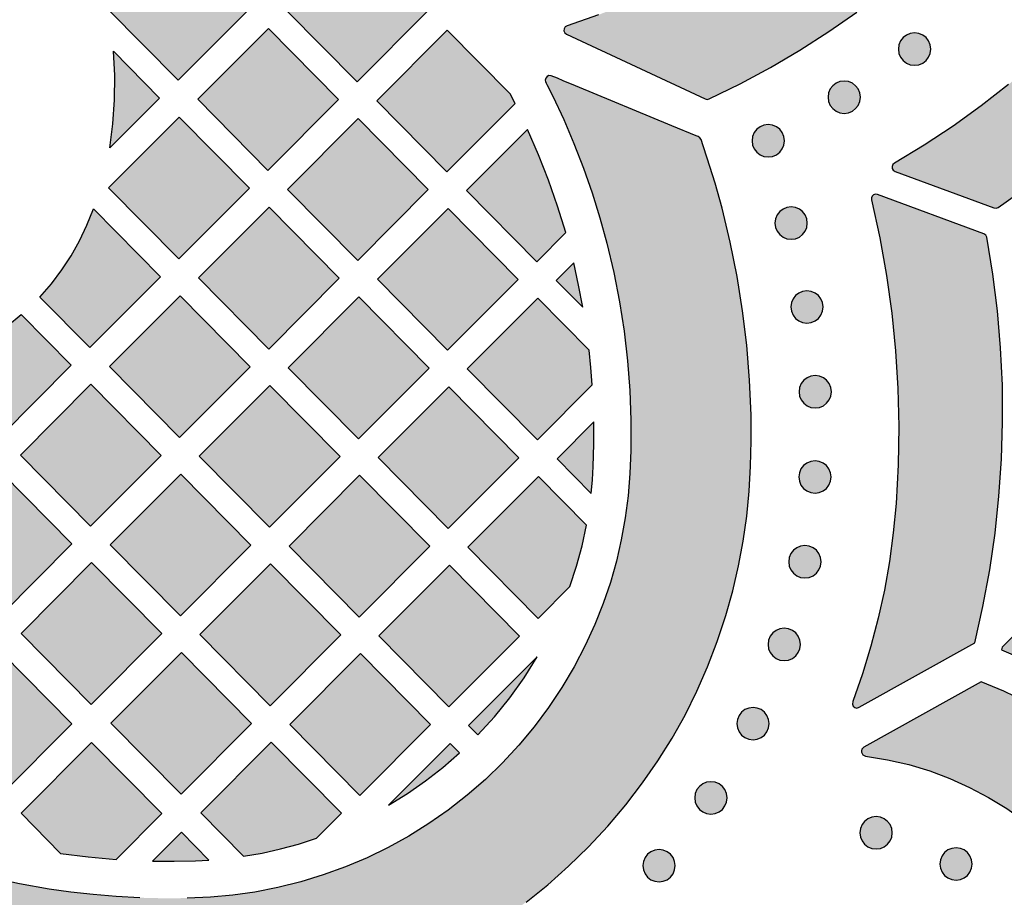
# Model space of a CAD drawing. Header units: millimetres. Extents: x -575 to 893, y -1168 to -690.
# Tile 6 of 72: x -418 to -316, y -1074 to -983. Entities that reach past the tile are written whole.
import ezdxf

# ---------------------------------------------------------------- set-up
doc = ezdxf.new("R2010")
doc.units = ezdxf.units.MM
doc.layers.add('pattern', color=7, linetype='Continuous', true_color=0x000000)

msp = doc.modelspace()

# ---------------------------------------------------------------- hatches: boundary and pattern name
at = {"layer": 'pattern'}
for points in [[(-345.79, -868.32), (-361.05, -874.64), (-361.25, -874.79), (-361.34, -874.99), (-361.34, -875.22), (-361.23, -875.41), (-361.02, -875.54), (-357.73, -876.68), (-354.51, -877.95), (-351.34, -879.36), (-348.25, -880.91), (-345.23, -882.58), (-342.28, -884.38), (-339.41, -886.31), (-336.63, -888.36), (-333.94, -890.52), (-331.33, -892.81), (-328.83, -895.21), (-326.42, -897.72), (-324.66, -899.76), (-323.03, -901.87), (-321.54, -904.05), (-320.18, -906.3), (-318.97, -908.59), (-317.88, -910.94), (-316.94, -913.33), (-316.13, -915.76), (-315.46, -918.22), (-314.92, -920.71), (-314.52, -923.22), (-314.26, -925.74), (-314.13, -928.27), (-314.14, -930.81), (-314.29, -933.33), (-314.57, -935.85), (-314.99, -938.36), (-315.55, -940.84), (-316.24, -943.3), (-317.07, -945.72), (-318.03, -948.11), (-319.13, -950.45), (-320.37, -952.73), (-321.74, -954.96), (-323.25, -957.13), (-324.9, -959.23), (-326.68, -961.26), (-329.1, -963.74), (-331.61, -966.12), (-334.22, -968.38), (-336.93, -970.53), (-339.71, -972.56), (-342.58, -974.47), (-345.53, -976.25), (-348.55, -977.91), (-351.64, -979.44), (-354.8, -980.84), (-358.02, -982.11), (-361.3, -983.24), (-361.5, -983.36), (-361.61, -983.56), (-361.63, -983.78), (-361.54, -983.98), (-361.36, -984.13), (-346.92, -990.86), (-346.72, -990.92), (-346.51, -990.86), (-343.3, -989.29), (-340.15, -987.59), (-337.07, -985.78), (-334.06, -983.86), (-331.13, -981.82), (-328.28, -979.67), (-325.51, -977.42), (-322.83, -975.06), (-320.24, -972.59), (-317.74, -970.03), (-315.74, -967.8), (-313.88, -965.49), (-312.15, -963.12), (-310.54, -960.69), (-309.07, -958.19), (-307.74, -955.65), (-306.53, -953.05), (-305.45, -950.41), (-304.51, -947.73), (-303.7, -945.02), (-303.02, -942.28), (-302.48, -939.52), (-302.06, -936.73), (-301.78, -933.94), (-301.63, -931.14), (-301.61, -928.33), (-301.73, -925.52), (-301.97, -922.72), (-302.35, -919.94), (-302.86, -917.17), (-303.5, -914.42), (-304.28, -911.7), (-305.19, -909.01), (-306.23, -906.35), (-307.4, -903.74), (-308.71, -901.18), (-310.14, -898.67), (-311.71, -896.21), (-313.42, -893.82), (-315.25, -891.49), (-317.22, -889.24), (-319.66, -886.68), (-322.19, -884.21), (-324.82, -881.85), (-327.52, -879.59), (-330.31, -877.44), (-333.18, -875.39), (-336.13, -873.46), (-339.15, -871.63), (-342.24, -869.92), (-345.4, -868.33), (-345.59, -868.28)], [(-286.83, -970.2), (-290.49, -958.47), (-290.61, -958.26), (-290.81, -958.15), (-291.03, -958.14), (-291.23, -958.22), (-291.38, -958.41), (-292.97, -961.66), (-294.68, -964.84), (-296.52, -967.93), (-298.48, -970.94), (-300.56, -973.86), (-302.76, -976.7), (-305.07, -979.43), (-307.49, -982.07), (-310.01, -984.61), (-312.64, -987.05), (-315.37, -989.38), (-318.2, -991.59), (-321.12, -993.7), (-324.14, -995.68), (-327.24, -997.54), (-327.4, -997.7), (-327.47, -997.9), (-327.46, -998.1), (-327.35, -998.29), (-327.16, -998.41), (-316.87, -1002.21), (-316.65, -1002.24), (-316.44, -1002.16), (-313.45, -1000.06), (-310.55, -997.86), (-307.75, -995.55), (-305.03, -993.14), (-302.4, -990.64), (-299.87, -988.04), (-297.45, -985.34), (-295.12, -982.56), (-292.9, -979.69), (-290.78, -976.73), (-288.77, -973.7), (-286.88, -970.58), (-286.81, -970.4)], [(-401.79, -988.92), (-394.44, -981.55), (-401.75, -974.15), (-409.09, -981.52)], [(-375.83, -981.72), (-383.17, -989.08), (-390.47, -981.69), (-383.13, -974.32)], [(-399.74, -990.9), (-392.4, -983.54), (-385.1, -990.93), (-392.44, -998.3)], [(-367.24, -990.32), (-373.78, -983.7), (-381.12, -991.07), (-373.82, -998.46), (-366.72, -991.34)], [(-323.45, -985.67), (-323.51, -985.22), (-323.68, -984.82), (-323.94, -984.48), (-324.28, -984.22), (-324.69, -984.05), (-325.14, -983.99), (-325.58, -984.05), (-325.99, -984.22), (-326.33, -984.48), (-326.59, -984.82), (-326.76, -985.22), (-326.82, -985.67), (-326.76, -986.12), (-326.59, -986.52), (-326.33, -986.87), (-325.99, -987.13), (-325.58, -987.3), (-325.14, -987.36), (-324.69, -987.3), (-324.28, -987.13), (-323.94, -986.87), (-323.68, -986.52), (-323.51, -986.12)], [(-408.53, -985.9), (-403.72, -990.77), (-408.91, -995.97), (-408.58, -993.46), (-408.41, -990.95), (-408.39, -988.43)], [(-434.8, -1080.94), (-431.3, -1082.14), (-427.78, -1083.2), (-424.24, -1084.11), (-420.66, -1084.87), (-417.04, -1085.5), (-413.38, -1085.99), (-410.79, -1086.25), (-408.13, -1086.45), (-405.42, -1086.57), (-402.67, -1086.61), (-399.93, -1086.56), (-397.21, -1086.41), (-394.54, -1086.17), (-391.96, -1085.81), (-389.08, -1085.27), (-386.24, -1084.59), (-383.45, -1083.77), (-380.71, -1082.82), (-378.02, -1081.74), (-375.4, -1080.53), (-372.84, -1079.2), (-370.34, -1077.75), (-367.92, -1076.17), (-365.58, -1074.48), (-363.32, -1072.67), (-361.15, -1070.75), (-359.06, -1068.72), (-357.08, -1066.58), (-355.19, -1064.34), (-353.45, -1062.07), (-351.85, -1059.76), (-350.38, -1057.41), (-349.02, -1055), (-347.79, -1052.52), (-346.68, -1049.98), (-345.67, -1047.35), (-344.77, -1044.64), (-344.05, -1042.06), (-343.45, -1039.48), (-342.98, -1036.9), (-342.61, -1034.31), (-342.36, -1031.71), (-342.2, -1029.09), (-342.14, -1026.45), (-342.16, -1023.78), (-342.31, -1020.13), (-342.6, -1016.51), (-343.03, -1012.92), (-343.6, -1009.35), (-344.32, -1005.79), (-345.18, -1002.24), (-345.9, -999.62), (-346.71, -997.02), (-347.14, -995.74), (-347.36, -995.1), (-347.49, -994.9), (-347.66, -994.79), (-347.87, -994.7), (-350.39, -993.66), (-360.44, -989.5), (-361.7, -988.98), (-362.32, -988.7), (-362.95, -988.46), (-363.2, -988.43), (-363.38, -988.52), (-363.52, -988.72), (-363.57, -988.9), (-363.54, -989.06), (-363.48, -989.21), (-363.4, -989.36), (-362.8, -990.57), (-361.65, -993.02), (-360.59, -995.51), (-359.6, -998.06), (-358.7, -1000.63), (-357.89, -1003.23), (-357.17, -1005.87), (-356.44, -1008.93), (-355.85, -1011.99), (-355.37, -1015.05), (-355.01, -1018.12), (-354.78, -1021.21), (-354.67, -1024.32), (-354.67, -1027.47), (-354.77, -1029.85), (-354.96, -1032.19), (-355.26, -1034.49), (-355.66, -1036.75), (-356.17, -1038.98), (-356.8, -1041.19), (-357.55, -1043.38), (-358.42, -1045.57), (-359.42, -1047.75), (-360.58, -1049.98), (-361.85, -1052.13), (-363.23, -1054.22), (-364.73, -1056.22), (-366.32, -1058.14), (-368.02, -1059.97), (-369.81, -1061.71), (-371.7, -1063.35), (-373.68, -1064.9), (-375.7, -1066.31), (-377.78, -1067.61), (-379.92, -1068.79), (-382.12, -1069.87), (-384.38, -1070.82), (-386.68, -1071.65), (-389.02, -1072.37), (-391.4, -1072.96), (-393.82, -1073.43), (-396.08, -1073.74), (-398.43, -1073.95), (-400.85, -1074.06), (-403.3, -1074.08), (-405.77, -1074.02), (-408.23, -1073.89), (-410.64, -1073.69), (-412.97, -1073.43), (-415.21, -1073.12), (-418.3, -1072.58), (-421.35, -1071.92), (-424.35, -1071.16), (-427.32, -1070.28), (-430.26, -1069.28), (-433.17, -1068.16), (-436.06, -1066.93), (-438.5, -1065.78), (-439.71, -1065.17), (-439.86, -1065.1), (-440.01, -1065.05), (-440.17, -1065.05), (-440.34, -1065.12), (-440.52, -1065.29), (-440.57, -1065.48), (-440.52, -1065.72), (-438.66, -1070.83), (-436.8, -1075.94), (-435.87, -1078.5), (-435.41, -1079.77), (-435.36, -1079.92), (-435.28, -1080.14), (-435.18, -1080.39), (-435.07, -1080.64), (-434.94, -1080.83)], [(-330.77, -990.69), (-330.83, -990.24), (-331, -989.83), (-331.27, -989.49), (-331.61, -989.23), (-332.01, -989.06), (-332.46, -989), (-332.91, -989.06), (-333.31, -989.23), (-333.65, -989.49), (-333.91, -989.83), (-334.08, -990.24), (-334.14, -990.69), (-334.08, -991.14), (-333.91, -991.54), (-333.65, -991.88), (-333.31, -992.14), (-332.91, -992.31), (-332.46, -992.37), (-332.01, -992.31), (-331.61, -992.14), (-331.27, -991.88), (-331, -991.54), (-330.83, -991.14)], [(-409.02, -1000.12), (-401.67, -992.75), (-394.37, -1000.15), (-401.72, -1007.52)], [(-383.05, -992.92), (-375.75, -1000.31), (-383.09, -1007.68), (-390.39, -1000.28)], [(-361.45, -1004.78), (-362.29, -1002.04), (-363.23, -999.33), (-364.27, -996.67), (-365.42, -994.04), (-371.78, -1000.41), (-364.47, -1007.81)], [(-338.68, -995.22), (-338.74, -994.77), (-338.91, -994.37), (-339.17, -994.03), (-339.51, -993.76), (-339.91, -993.59), (-340.36, -993.53), (-340.81, -993.59), (-341.21, -993.76), (-341.55, -994.03), (-341.82, -994.37), (-341.99, -994.77), (-342.05, -995.22), (-341.99, -995.67), (-341.82, -996.07), (-341.55, -996.41), (-341.21, -996.68), (-340.81, -996.85), (-340.36, -996.91), (-339.91, -996.85), (-339.51, -996.68), (-339.17, -996.41), (-338.91, -996.07), (-338.74, -995.67)], [(-327.07, -1032.98), (-327.35, -1036.02), (-327.75, -1039.03), (-328.27, -1041.99), (-328.91, -1044.92), (-329.68, -1047.83), (-330.57, -1050.73), (-331.58, -1053.61), (-331.61, -1053.86), (-331.52, -1054.07), (-331.35, -1054.21), (-331.14, -1054.27), (-330.9, -1054.2), (-318.88, -1047.5), (-318.02, -1043.71), (-317.32, -1039.9), (-316.76, -1036.08), (-316.35, -1032.23), (-316.08, -1028.38), (-315.97, -1024.52), (-316, -1020.66), (-316.18, -1016.79), (-316.51, -1012.94), (-316.99, -1009.1), (-317.61, -1005.27), (-317.71, -1005.04), (-317.92, -1004.9), (-328.99, -1000.82), (-329.2, -1000.79), (-329.4, -1000.85), (-329.54, -1000.98), (-329.63, -1001.17), (-329.63, -1001.38), (-328.76, -1005.32), (-328.05, -1009.24), (-327.5, -1013.16), (-327.11, -1017.08), (-326.87, -1021.01), (-326.78, -1024.97), (-326.85, -1028.95)], [(-385.02, -1009.53), (-392.36, -1016.9), (-399.67, -1009.5), (-392.32, -1002.13)], [(-381.05, -1009.63), (-373.7, -1002.26), (-366.4, -1009.66), (-373.75, -1017.03)], [(-336.3, -1003.79), (-336.36, -1003.34), (-336.53, -1002.94), (-336.79, -1002.6), (-337.13, -1002.33), (-337.53, -1002.17), (-337.98, -1002.1), (-338.43, -1002.17), (-338.83, -1002.33), (-339.17, -1002.6), (-339.44, -1002.94), (-339.61, -1003.34), (-339.67, -1003.79), (-339.61, -1004.24), (-339.44, -1004.64), (-339.17, -1004.98), (-338.83, -1005.25), (-338.43, -1005.42), (-337.98, -1005.48), (-337.53, -1005.42), (-337.13, -1005.25), (-336.79, -1004.98), (-336.53, -1004.64), (-336.36, -1004.24)], [(-410.6, -1002.32), (-403.64, -1009.37), (-410.99, -1016.74), (-416.17, -1011.49), (-414.97, -1010.1), (-413.89, -1008.67), (-412.92, -1007.19), (-412.05, -1005.64), (-411.28, -1004.02)], [(-360.62, -1007.94), (-362.43, -1009.76), (-359.66, -1012.56), (-360.11, -1010.24)], [(-401.64, -1026.12), (-408.94, -1018.72), (-401.59, -1011.35), (-394.29, -1018.75)], [(-375.67, -1018.88), (-382.97, -1011.48), (-390.32, -1018.85), (-383.02, -1026.25)], [(-334.65, -1012.52), (-334.71, -1012.07), (-334.88, -1011.67), (-335.15, -1011.33), (-335.49, -1011.07), (-335.89, -1010.9), (-336.34, -1010.83), (-336.79, -1010.9), (-337.19, -1011.07), (-337.53, -1011.33), (-337.79, -1011.67), (-337.96, -1012.07), (-338.02, -1012.52), (-337.96, -1012.97), (-337.79, -1013.37), (-337.53, -1013.71), (-337.19, -1013.98), (-336.79, -1014.15), (-336.34, -1014.21), (-335.89, -1014.15), (-335.49, -1013.98), (-335.15, -1013.71), (-334.88, -1013.37), (-334.71, -1012.97)], [(-359.01, -1017.02), (-364.36, -1011.61), (-371.7, -1018.97), (-364.4, -1026.37), (-358.68, -1020.64), (-358.83, -1018.82)], [(-418.13, -1013.31), (-412.91, -1018.59), (-420.26, -1025.96), (-427.45, -1018.67), (-425.73, -1018.03), (-424.09, -1017.3), (-422.52, -1016.46), (-421.01, -1015.52), (-419.55, -1014.47)], [(-333.79, -1021.35), (-333.85, -1020.9), (-334.02, -1020.5), (-334.29, -1020.16), (-334.63, -1019.9), (-335.03, -1019.73), (-335.48, -1019.67), (-335.93, -1019.73), (-336.33, -1019.9), (-336.67, -1020.16), (-336.93, -1020.5), (-337.1, -1020.9), (-337.16, -1021.35), (-337.1, -1021.8), (-336.93, -1022.2), (-336.67, -1022.54), (-336.33, -1022.81), (-335.93, -1022.98), (-335.48, -1023.04), (-335.03, -1022.98), (-334.63, -1022.81), (-334.29, -1022.54), (-334.02, -1022.2), (-333.85, -1021.8)], [(-403.56, -1027.97), (-410.91, -1035.34), (-418.21, -1027.94), (-410.86, -1020.57)], [(-392.25, -1020.7), (-399.59, -1028.07), (-392.29, -1035.46), (-384.94, -1028.1)], [(-373.67, -1035.59), (-366.32, -1028.22), (-373.63, -1020.82), (-380.97, -1028.19)], [(-358.52, -1024.47), (-362.35, -1028.32), (-358.79, -1031.93), (-358.66, -1030.52), (-358.58, -1029.12), (-358.51, -1026.8)], [(-333.82, -1030.22), (-333.88, -1029.78), (-334.05, -1029.37), (-334.31, -1029.03), (-334.65, -1028.77), (-335.05, -1028.6), (-335.5, -1028.54), (-335.95, -1028.6), (-336.35, -1028.77), (-336.69, -1029.03), (-336.96, -1029.37), (-337.13, -1029.78), (-337.19, -1030.22), (-337.13, -1030.67), (-336.96, -1031.08), (-336.69, -1031.42), (-336.35, -1031.68), (-335.95, -1031.85), (-335.5, -1031.91), (-335.05, -1031.85), (-334.65, -1031.68), (-334.31, -1031.42), (-334.05, -1031.08), (-333.88, -1030.67)], [(-420.18, -1044.56), (-412.84, -1037.19), (-420.14, -1029.79), (-427.48, -1037.16)], [(-394.22, -1037.31), (-401.56, -1044.68), (-408.86, -1037.28), (-401.52, -1029.92)], [(-375.6, -1037.44), (-382.9, -1030.04), (-390.24, -1037.41), (-382.94, -1044.81)], [(-361.01, -1041.61), (-360.33, -1039.51), (-359.75, -1037.39), (-359.29, -1035.23), (-364.28, -1030.17), (-371.62, -1037.54), (-364.32, -1044.94)], [(-334.87, -1039.05), (-334.93, -1038.6), (-335.1, -1038.19), (-335.36, -1037.85), (-335.7, -1037.59), (-336.1, -1037.42), (-336.55, -1037.36), (-337, -1037.42), (-337.4, -1037.59), (-337.74, -1037.85), (-338.01, -1038.19), (-338.18, -1038.6), (-338.24, -1039.05), (-338.18, -1039.49), (-338.01, -1039.9), (-337.74, -1040.24), (-337.4, -1040.5), (-337, -1040.67), (-336.55, -1040.73), (-336.1, -1040.67), (-335.7, -1040.5), (-335.36, -1040.24), (-335.1, -1039.9), (-334.93, -1039.49)], [(-410.83, -1053.9), (-418.14, -1046.5), (-410.79, -1039.14), (-403.49, -1046.53)], [(-384.87, -1046.66), (-392.21, -1054.03), (-399.52, -1046.63), (-392.17, -1039.26)], [(-373.6, -1054.15), (-366.25, -1046.79), (-373.55, -1039.39), (-380.9, -1046.76)], [(-316.09, -1048.22), (-313.6, -1049.3), (-311.2, -1050.51), (-308.86, -1051.85), (-306.59, -1053.34), (-304.5, -1051.25), (-311.94, -1043.82), (-316.01, -1047.93)], [(-337.02, -1047.65), (-337.08, -1047.2), (-337.25, -1046.8), (-337.51, -1046.46), (-337.85, -1046.19), (-338.25, -1046.02), (-338.7, -1045.96), (-339.15, -1046.02), (-339.55, -1046.19), (-339.89, -1046.46), (-340.16, -1046.8), (-340.33, -1047.2), (-340.39, -1047.65), (-340.33, -1048.1), (-340.16, -1048.5), (-339.89, -1048.84), (-339.55, -1049.11), (-339.15, -1049.28), (-338.7, -1049.34), (-338.25, -1049.28), (-337.85, -1049.11), (-337.51, -1048.84), (-337.25, -1048.5), (-337.08, -1048.1)], [(-427.49, -1055.88), (-420.14, -1048.51), (-412.84, -1055.91), (-420.19, -1063.28)], [(-408.79, -1055.85), (-401.44, -1048.48), (-394.14, -1055.88), (-401.49, -1063.24)], [(-382.87, -1063.37), (-390.17, -1055.97), (-382.82, -1048.61), (-375.52, -1056)], [(-364.42, -1048.95), (-371.55, -1056.1), (-370.58, -1057.08), (-368.86, -1055.18), (-367.26, -1053.2), (-365.78, -1051.13)], [(-330.42, -1058.35), (-330.42, -1058.35), (-330.43, -1058.36), (-330.44, -1058.36), (-330.45, -1058.36), (-330.46, -1058.37), (-330.46, -1058.38), (-330.47, -1058.38), (-330.48, -1058.39), (-330.49, -1058.39), (-330.49, -1058.4), (-330.5, -1058.41), (-330.51, -1058.41), (-330.52, -1058.42), (-330.52, -1058.43), (-330.53, -1058.43), (-330.54, -1058.44), (-330.54, -1058.45), (-330.55, -1058.45), (-330.56, -1058.46), (-330.56, -1058.47), (-330.57, -1058.48), (-330.57, -1058.48), (-330.58, -1058.49), (-330.59, -1058.5), (-330.59, -1058.51), (-330.6, -1058.52), (-330.6, -1058.53), (-330.61, -1058.54), (-330.61, -1058.54), (-330.62, -1058.55), (-330.62, -1058.56), (-330.63, -1058.57), (-330.63, -1058.58), (-330.63, -1058.59), (-330.64, -1058.6), (-330.64, -1058.61), (-330.65, -1058.62), (-330.65, -1058.63), (-330.65, -1058.64), (-330.65, -1058.65), (-330.66, -1058.66), (-330.66, -1058.67), (-330.66, -1058.68), (-330.66, -1058.69), (-330.67, -1058.7), (-330.67, -1058.71), (-330.67, -1058.72), (-330.67, -1058.73), (-330.67, -1058.73), (-330.67, -1058.74), (-330.67, -1058.75), (-330.67, -1058.76), (-330.67, -1058.77), (-330.67, -1058.78), (-330.67, -1058.79), (-330.67, -1058.8), (-330.67, -1058.81), (-330.67, -1058.82), (-330.67, -1058.83), (-330.67, -1058.84), (-330.67, -1058.85), (-330.67, -1058.86), (-330.67, -1058.87), (-330.66, -1058.88), (-330.66, -1058.89), (-330.66, -1058.9), (-330.66, -1058.9), (-330.66, -1058.91), (-330.65, -1058.92), (-330.65, -1058.93), (-330.65, -1058.94), (-330.64, -1058.95), (-330.64, -1058.96), (-330.64, -1058.97), (-330.63, -1058.98), (-330.63, -1058.99), (-330.63, -1058.99), (-330.62, -1059), (-330.62, -1059.01), (-330.61, -1059.02), (-330.61, -1059.03), (-330.6, -1059.04), (-330.6, -1059.05), (-330.59, -1059.05), (-330.59, -1059.06), (-330.58, -1059.07), (-330.58, -1059.08), (-330.57, -1059.09), (-330.56, -1059.09), (-330.56, -1059.1), (-330.55, -1059.11), (-330.54, -1059.12), (-330.54, -1059.13), (-330.53, -1059.13), (-330.52, -1059.14), (-330.52, -1059.15), (-330.51, -1059.15), (-330.5, -1059.16), (-330.49, -1059.17), (-330.48, -1059.17), (-330.48, -1059.18), (-330.47, -1059.19), (-330.46, -1059.19), (-330.45, -1059.2), (-330.44, -1059.2), (-330.44, -1059.21), (-330.43, -1059.21), (-330.42, -1059.22), (-330.41, -1059.22), (-330.4, -1059.23), (-330.39, -1059.23), (-330.38, -1059.24), (-330.37, -1059.24), (-330.36, -1059.24), (-330.36, -1059.25), (-330.35, -1059.25), (-330.34, -1059.25), (-330.33, -1059.26), (-330.32, -1059.26), (-330.31, -1059.26), (-330.3, -1059.27), (-330.29, -1059.27), (-330.28, -1059.27), (-330.27, -1059.27), (-330.26, -1059.27), (-330.25, -1059.28), (-330.25, -1059.28), (-330.24, -1059.28), (-327.96, -1059.65), (-325.73, -1060.16), (-323.56, -1060.82), (-321.45, -1061.61), (-319.41, -1062.53), (-317.44, -1063.57), (-315.54, -1064.73), (-313.73, -1066.01), (-312.01, -1067.4), (-310.38, -1068.89), (-308.85, -1070.48), (-307.42, -1072.16), (-306.1, -1073.94), (-304.88, -1075.8), (-303.79, -1077.74), (-302.82, -1079.75), (-301.98, -1081.83), (-301.27, -1083.98), (-300.69, -1086.19), (-300.69, -1086.2), (-300.69, -1086.21), (-300.69, -1086.21), (-300.69, -1086.22), (-300.68, -1086.23), (-300.68, -1086.24), (-300.68, -1086.25), (-300.67, -1086.26), (-300.67, -1086.27), (-300.67, -1086.27), (-300.66, -1086.28), (-300.66, -1086.29), (-300.66, -1086.3), (-300.65, -1086.31), (-300.65, -1086.32), (-300.64, -1086.32), (-300.64, -1086.33), (-300.63, -1086.34), (-300.63, -1086.35), (-300.62, -1086.36), (-300.62, -1086.36), (-300.61, -1086.37), (-300.61, -1086.38), (-300.6, -1086.39), (-300.59, -1086.39), (-300.59, -1086.4), (-300.58, -1086.41), (-300.58, -1086.42), (-300.57, -1086.42), (-300.56, -1086.43), (-300.56, -1086.44), (-300.55, -1086.44), (-300.54, -1086.45), (-300.53, -1086.46), (-300.53, -1086.46), (-300.52, -1086.47), (-300.51, -1086.47), (-300.51, -1086.48), (-300.5, -1086.49), (-300.49, -1086.49), (-300.48, -1086.5), (-300.47, -1086.5), (-300.47, -1086.51), (-300.46, -1086.51), (-300.45, -1086.52), (-300.44, -1086.52), (-300.43, -1086.52), (-300.42, -1086.53), (-300.42, -1086.53), (-300.41, -1086.54), (-300.4, -1086.54), (-300.39, -1086.54), (-300.38, -1086.55), (-300.37, -1086.55), (-300.36, -1086.55), (-300.36, -1086.56), (-300.35, -1086.56), (-300.34, -1086.56), (-300.33, -1086.56), (-300.32, -1086.57), (-300.31, -1086.57), (-300.3, -1086.57), (-300.29, -1086.57), (-300.29, -1086.57), (-300.28, -1086.57), (-300.27, -1086.57), (-300.26, -1086.58), (-300.25, -1086.58), (-300.24, -1086.58), (-300.23, -1086.58), (-300.22, -1086.58), (-300.21, -1086.58), (-300.21, -1086.58), (-300.2, -1086.58), (-300.19, -1086.58), (-300.18, -1086.58), (-300.17, -1086.58), (-300.16, -1086.58), (-300.15, -1086.58), (-300.14, -1086.57), (-300.13, -1086.57), (-300.12, -1086.57), (-300.11, -1086.57), (-300.1, -1086.57), (-300.09, -1086.57), (-300.08, -1086.56), (-300.08, -1086.56), (-300.07, -1086.56), (-300.06, -1086.56), (-300.05, -1086.55), (-300.04, -1086.55), (-300.03, -1086.55), (-300.02, -1086.54), (-300.01, -1086.54), (-300, -1086.54), (-299.99, -1086.53), (-299.99, -1086.53), (-299.98, -1086.52), (-299.97, -1086.52), (-299.96, -1086.51), (-299.95, -1086.51), (-299.94, -1086.5), (-299.94, -1086.5), (-299.93, -1086.49), (-299.92, -1086.49), (-299.91, -1086.48), (-299.91, -1086.48), (-299.9, -1086.47), (-299.89, -1086.47), (-299.88, -1086.46), (-299.88, -1086.45), (-299.87, -1086.45), (-299.86, -1086.44), (-299.86, -1086.43), (-299.85, -1086.43), (-299.84, -1086.42), (-299.84, -1086.41), (-299.83, -1086.41), (-299.82, -1086.4), (-299.82, -1086.39), (-299.81, -1086.39), (-299.81, -1086.38), (-299.8, -1086.37), (-299.8, -1086.36), (-299.79, -1086.36), (-299.79, -1086.35), (-299.78, -1086.34), (-299.78, -1086.33), (-293.3, -1075.46), (-294.38, -1073.14), (-295.58, -1070.9), (-296.91, -1068.73), (-298.35, -1066.65), (-299.9, -1064.67), (-301.56, -1062.77), (-303.33, -1060.98), (-305.19, -1059.28), (-307.15, -1057.7), (-309.2, -1056.22), (-311.33, -1054.87), (-313.55, -1053.63), (-315.84, -1052.51), (-318.2, -1051.53)], [(-340.27, -1055.9), (-340.33, -1055.45), (-340.5, -1055.05), (-340.76, -1054.71), (-341.1, -1054.44), (-341.51, -1054.27), (-341.95, -1054.21), (-342.4, -1054.27), (-342.8, -1054.44), (-343.15, -1054.71), (-343.41, -1055.05), (-343.58, -1055.45), (-343.64, -1055.9), (-343.58, -1056.35), (-343.41, -1056.75), (-343.15, -1057.09), (-342.8, -1057.35), (-342.4, -1057.52), (-341.95, -1057.58), (-341.51, -1057.52), (-341.1, -1057.35), (-340.76, -1057.09), (-340.5, -1056.75), (-340.33, -1056.35)], [(-414.02, -1069.4), (-411.14, -1069.77), (-408.25, -1070.03), (-403.49, -1065.26), (-410.79, -1057.86), (-418.14, -1065.23)], [(-394.98, -1069.71), (-393.05, -1069.37), (-391.14, -1068.94), (-389.26, -1068.43), (-387.39, -1067.83), (-384.79, -1065.22), (-392.1, -1057.82), (-399.44, -1065.19)], [(-379.88, -1064.37), (-377.92, -1063.16), (-376.04, -1061.86), (-374.24, -1060.45), (-372.5, -1058.94), (-373.48, -1057.95)], [(-344.65, -1063.62), (-344.71, -1063.18), (-344.88, -1062.77), (-345.14, -1062.43), (-345.48, -1062.17), (-345.88, -1062), (-346.33, -1061.94), (-346.78, -1062), (-347.18, -1062.17), (-347.52, -1062.43), (-347.79, -1062.77), (-347.96, -1063.18), (-348.02, -1063.62), (-347.96, -1064.07), (-347.79, -1064.47), (-347.52, -1064.82), (-347.18, -1065.08), (-346.78, -1065.25), (-346.33, -1065.31), (-345.88, -1065.25), (-345.48, -1065.08), (-345.14, -1064.82), (-344.88, -1064.47), (-344.71, -1064.07)], [(-327.46, -1067.26), (-327.52, -1066.81), (-327.69, -1066.41), (-327.95, -1066.07), (-328.3, -1065.8), (-328.7, -1065.63), (-329.15, -1065.57), (-329.59, -1065.63), (-330, -1065.8), (-330.34, -1066.07), (-330.6, -1066.41), (-330.77, -1066.81), (-330.83, -1067.26), (-330.77, -1067.71), (-330.6, -1068.11), (-330.34, -1068.45), (-330, -1068.71), (-329.59, -1068.88), (-329.15, -1068.94), (-328.7, -1068.88), (-328.3, -1068.71), (-327.95, -1068.45), (-327.69, -1068.11), (-327.52, -1067.71)], [(-398.58, -1070.11), (-401.45, -1067.2), (-404.45, -1070.21), (-402.21, -1070.23), (-399.98, -1070.18)], [(-319.14, -1070.51), (-319.2, -1070.06), (-319.37, -1069.65), (-319.63, -1069.31), (-319.97, -1069.05), (-320.37, -1068.88), (-320.82, -1068.82), (-321.27, -1068.88), (-321.67, -1069.05), (-322.01, -1069.31), (-322.28, -1069.65), (-322.45, -1070.06), (-322.51, -1070.51), (-322.45, -1070.95), (-322.28, -1071.36), (-322.01, -1071.7), (-321.67, -1071.96), (-321.27, -1072.13), (-320.82, -1072.19), (-320.37, -1072.13), (-319.97, -1071.96), (-319.63, -1071.7), (-319.37, -1071.36), (-319.2, -1070.95)], [(-350.05, -1070.68), (-350.11, -1070.24), (-350.28, -1069.83), (-350.54, -1069.49), (-350.88, -1069.23), (-351.29, -1069.06), (-351.73, -1069), (-352.18, -1069.06), (-352.58, -1069.23), (-352.93, -1069.49), (-353.19, -1069.83), (-353.36, -1070.24), (-353.42, -1070.68), (-353.36, -1071.13), (-353.19, -1071.54), (-352.93, -1071.88), (-352.58, -1072.14), (-352.18, -1072.31), (-351.73, -1072.37), (-351.29, -1072.31), (-350.88, -1072.14), (-350.54, -1071.88), (-350.28, -1071.54), (-350.11, -1071.13)]]:
    msp.add_hatch(color=256, dxfattribs=at).paths.add_polyline_path(points, flags=0)

# ---------------------------------------------------------------- linework, layer by layer
for points in [[(-401.79, -988.92), (-394.44, -981.55), (-401.75, -974.15), (-409.09, -981.52)], [(-375.83, -981.72), (-383.17, -989.08), (-390.47, -981.69), (-383.13, -974.32)], [(-399.74, -990.9), (-392.4, -983.54), (-385.1, -990.93), (-392.44, -998.3)], [(-367.24, -990.32), (-373.78, -983.7), (-381.12, -991.07), (-373.82, -998.46), (-366.72, -991.34)], [(-323.45, -985.67), (-323.51, -985.22), (-323.68, -984.82), (-323.94, -984.48), (-324.28, -984.22), (-324.69, -984.05), (-325.14, -983.99), (-325.58, -984.05), (-325.99, -984.22), (-326.33, -984.48), (-326.59, -984.82), (-326.76, -985.22), (-326.82, -985.67), (-326.76, -986.12), (-326.59, -986.52), (-326.33, -986.87), (-325.99, -987.13), (-325.58, -987.3), (-325.14, -987.36), (-324.69, -987.3), (-324.28, -987.13), (-323.94, -986.87), (-323.68, -986.52), (-323.51, -986.12)], [(-408.53, -985.9), (-403.72, -990.77), (-408.91, -995.97), (-408.58, -993.46), (-408.41, -990.95), (-408.39, -988.43)], [(-330.77, -990.69), (-330.83, -990.24), (-331, -989.83), (-331.27, -989.49), (-331.61, -989.23), (-332.01, -989.06), (-332.46, -989), (-332.91, -989.06), (-333.31, -989.23), (-333.65, -989.49), (-333.91, -989.83), (-334.08, -990.24), (-334.14, -990.69), (-334.08, -991.14), (-333.91, -991.54), (-333.65, -991.88), (-333.31, -992.14), (-332.91, -992.31), (-332.46, -992.37), (-332.01, -992.31), (-331.61, -992.14), (-331.27, -991.88), (-331, -991.54), (-330.83, -991.14)], [(-409.02, -1000.12), (-401.67, -992.75), (-394.37, -1000.15), (-401.72, -1007.52)], [(-383.05, -992.92), (-375.75, -1000.31), (-383.09, -1007.68), (-390.39, -1000.28)], [(-361.45, -1004.78), (-362.29, -1002.04), (-363.23, -999.33), (-364.27, -996.67), (-365.42, -994.04), (-371.78, -1000.41), (-364.47, -1007.81)], [(-338.68, -995.22), (-338.74, -994.77), (-338.91, -994.37), (-339.17, -994.03), (-339.51, -993.76), (-339.91, -993.59), (-340.36, -993.53), (-340.81, -993.59), (-341.21, -993.76), (-341.55, -994.03), (-341.82, -994.37), (-341.99, -994.77), (-342.05, -995.22), (-341.99, -995.67), (-341.82, -996.07), (-341.55, -996.41), (-341.21, -996.68), (-340.81, -996.85), (-340.36, -996.91), (-339.91, -996.85), (-339.51, -996.68), (-339.17, -996.41), (-338.91, -996.07), (-338.74, -995.67)], [(-327.07, -1032.98), (-327.35, -1036.02), (-327.75, -1039.03), (-328.27, -1041.99), (-328.91, -1044.92), (-329.68, -1047.83), (-330.57, -1050.73), (-331.58, -1053.61), (-331.61, -1053.86), (-331.52, -1054.07), (-331.35, -1054.21), (-331.14, -1054.27), (-330.9, -1054.2), (-318.88, -1047.5), (-318.02, -1043.71), (-317.32, -1039.9), (-316.76, -1036.08), (-316.35, -1032.23), (-316.08, -1028.38), (-315.97, -1024.52), (-316, -1020.66), (-316.18, -1016.79), (-316.51, -1012.94), (-316.99, -1009.1), (-317.61, -1005.27), (-317.71, -1005.04), (-317.92, -1004.9), (-328.99, -1000.82), (-329.2, -1000.79), (-329.4, -1000.85), (-329.54, -1000.98), (-329.63, -1001.17), (-329.63, -1001.38), (-328.76, -1005.32), (-328.05, -1009.24), (-327.5, -1013.16), (-327.11, -1017.08), (-326.87, -1021.01), (-326.78, -1024.97), (-326.85, -1028.95)], [(-385.02, -1009.53), (-392.36, -1016.9), (-399.67, -1009.5), (-392.32, -1002.13)], [(-381.05, -1009.63), (-373.7, -1002.26), (-366.4, -1009.66), (-373.75, -1017.03)], [(-336.3, -1003.79), (-336.36, -1003.34), (-336.53, -1002.94), (-336.79, -1002.6), (-337.13, -1002.33), (-337.53, -1002.17), (-337.98, -1002.1), (-338.43, -1002.17), (-338.83, -1002.33), (-339.17, -1002.6), (-339.44, -1002.94), (-339.61, -1003.34), (-339.67, -1003.79), (-339.61, -1004.24), (-339.44, -1004.64), (-339.17, -1004.98), (-338.83, -1005.25), (-338.43, -1005.42), (-337.98, -1005.48), (-337.53, -1005.42), (-337.13, -1005.25), (-336.79, -1004.98), (-336.53, -1004.64), (-336.36, -1004.24)], [(-410.6, -1002.32), (-403.64, -1009.37), (-410.99, -1016.74), (-416.17, -1011.49), (-414.97, -1010.1), (-413.89, -1008.67), (-412.92, -1007.19), (-412.05, -1005.64), (-411.28, -1004.02)], [(-360.62, -1007.94), (-362.43, -1009.76), (-359.66, -1012.56), (-360.11, -1010.24)], [(-401.64, -1026.12), (-408.94, -1018.72), (-401.59, -1011.35), (-394.29, -1018.75)], [(-375.67, -1018.88), (-382.97, -1011.48), (-390.32, -1018.85), (-383.02, -1026.25)], [(-334.65, -1012.52), (-334.71, -1012.07), (-334.88, -1011.67), (-335.15, -1011.33), (-335.49, -1011.07), (-335.89, -1010.9), (-336.34, -1010.83), (-336.79, -1010.9), (-337.19, -1011.07), (-337.53, -1011.33), (-337.79, -1011.67), (-337.96, -1012.07), (-338.02, -1012.52), (-337.96, -1012.97), (-337.79, -1013.37), (-337.53, -1013.71), (-337.19, -1013.98), (-336.79, -1014.15), (-336.34, -1014.21), (-335.89, -1014.15), (-335.49, -1013.98), (-335.15, -1013.71), (-334.88, -1013.37), (-334.71, -1012.97)], [(-359.01, -1017.02), (-364.36, -1011.61), (-371.7, -1018.97), (-364.4, -1026.37), (-358.68, -1020.64), (-358.83, -1018.82)], [(-418.13, -1013.31), (-412.91, -1018.59), (-420.26, -1025.96), (-427.45, -1018.67), (-425.73, -1018.03), (-424.09, -1017.3), (-422.52, -1016.46), (-421.01, -1015.52), (-419.55, -1014.47)], [(-333.79, -1021.35), (-333.85, -1020.9), (-334.02, -1020.5), (-334.29, -1020.16), (-334.63, -1019.9), (-335.03, -1019.73), (-335.48, -1019.67), (-335.93, -1019.73), (-336.33, -1019.9), (-336.67, -1020.16), (-336.93, -1020.5), (-337.1, -1020.9), (-337.16, -1021.35), (-337.1, -1021.8), (-336.93, -1022.2), (-336.67, -1022.54), (-336.33, -1022.81), (-335.93, -1022.98), (-335.48, -1023.04), (-335.03, -1022.98), (-334.63, -1022.81), (-334.29, -1022.54), (-334.02, -1022.2), (-333.85, -1021.8)], [(-403.56, -1027.97), (-410.91, -1035.34), (-418.21, -1027.94), (-410.86, -1020.57)], [(-392.25, -1020.7), (-399.59, -1028.07), (-392.29, -1035.46), (-384.94, -1028.1)], [(-373.67, -1035.59), (-366.32, -1028.22), (-373.63, -1020.82), (-380.97, -1028.19)], [(-358.52, -1024.47), (-362.35, -1028.32), (-358.79, -1031.93), (-358.66, -1030.52), (-358.58, -1029.12), (-358.51, -1026.8)], [(-333.82, -1030.22), (-333.88, -1029.78), (-334.05, -1029.37), (-334.31, -1029.03), (-334.65, -1028.77), (-335.05, -1028.6), (-335.5, -1028.54), (-335.95, -1028.6), (-336.35, -1028.77), (-336.69, -1029.03), (-336.96, -1029.37), (-337.13, -1029.78), (-337.19, -1030.22), (-337.13, -1030.67), (-336.96, -1031.08), (-336.69, -1031.42), (-336.35, -1031.68), (-335.95, -1031.85), (-335.5, -1031.91), (-335.05, -1031.85), (-334.65, -1031.68), (-334.31, -1031.42), (-334.05, -1031.08), (-333.88, -1030.67)], [(-420.18, -1044.56), (-412.84, -1037.19), (-420.14, -1029.79), (-427.48, -1037.16)], [(-394.22, -1037.31), (-401.56, -1044.68), (-408.86, -1037.28), (-401.52, -1029.92)], [(-375.6, -1037.44), (-382.9, -1030.04), (-390.24, -1037.41), (-382.94, -1044.81)], [(-361.01, -1041.61), (-360.33, -1039.51), (-359.75, -1037.39), (-359.29, -1035.23), (-364.28, -1030.17), (-371.62, -1037.54), (-364.32, -1044.94)], [(-334.87, -1039.05), (-334.93, -1038.6), (-335.1, -1038.19), (-335.36, -1037.85), (-335.7, -1037.59), (-336.1, -1037.42), (-336.55, -1037.36), (-337, -1037.42), (-337.4, -1037.59), (-337.74, -1037.85), (-338.01, -1038.19), (-338.18, -1038.6), (-338.24, -1039.05), (-338.18, -1039.49), (-338.01, -1039.9), (-337.74, -1040.24), (-337.4, -1040.5), (-337, -1040.67), (-336.55, -1040.73), (-336.1, -1040.67), (-335.7, -1040.5), (-335.36, -1040.24), (-335.1, -1039.9), (-334.93, -1039.49)], [(-410.83, -1053.9), (-418.14, -1046.5), (-410.79, -1039.14), (-403.49, -1046.53)], [(-384.87, -1046.66), (-392.21, -1054.03), (-399.52, -1046.63), (-392.17, -1039.26)], [(-373.6, -1054.15), (-366.25, -1046.79), (-373.55, -1039.39), (-380.9, -1046.76)], [(-316.09, -1048.22), (-313.6, -1049.3), (-311.2, -1050.51), (-308.86, -1051.85), (-306.59, -1053.34), (-304.5, -1051.25), (-311.94, -1043.82), (-316.01, -1047.93)], [(-337.02, -1047.65), (-337.08, -1047.2), (-337.25, -1046.8), (-337.51, -1046.46), (-337.85, -1046.19), (-338.25, -1046.02), (-338.7, -1045.96), (-339.15, -1046.02), (-339.55, -1046.19), (-339.89, -1046.46), (-340.16, -1046.8), (-340.33, -1047.2), (-340.39, -1047.65), (-340.33, -1048.1), (-340.16, -1048.5), (-339.89, -1048.84), (-339.55, -1049.11), (-339.15, -1049.28), (-338.7, -1049.34), (-338.25, -1049.28), (-337.85, -1049.11), (-337.51, -1048.84), (-337.25, -1048.5), (-337.08, -1048.1)], [(-427.49, -1055.88), (-420.14, -1048.51), (-412.84, -1055.91), (-420.19, -1063.28)], [(-408.79, -1055.85), (-401.44, -1048.48), (-394.14, -1055.88), (-401.49, -1063.24)], [(-382.87, -1063.37), (-390.17, -1055.97), (-382.82, -1048.61), (-375.52, -1056)], [(-364.42, -1048.95), (-371.55, -1056.1), (-370.58, -1057.08), (-368.86, -1055.18), (-367.26, -1053.2), (-365.78, -1051.13)], [(-340.27, -1055.9), (-340.33, -1055.45), (-340.5, -1055.05), (-340.76, -1054.71), (-341.1, -1054.44), (-341.51, -1054.27), (-341.95, -1054.21), (-342.4, -1054.27), (-342.8, -1054.44), (-343.15, -1054.71), (-343.41, -1055.05), (-343.58, -1055.45), (-343.64, -1055.9), (-343.58, -1056.35), (-343.41, -1056.75), (-343.15, -1057.09), (-342.8, -1057.35), (-342.4, -1057.52), (-341.95, -1057.58), (-341.51, -1057.52), (-341.1, -1057.35), (-340.76, -1057.09), (-340.5, -1056.75), (-340.33, -1056.35)], [(-414.02, -1069.4), (-411.14, -1069.77), (-408.25, -1070.03), (-403.49, -1065.26), (-410.79, -1057.86), (-418.14, -1065.23)], [(-394.98, -1069.71), (-393.05, -1069.37), (-391.14, -1068.94), (-389.26, -1068.43), (-387.39, -1067.83), (-384.79, -1065.22), (-392.1, -1057.82), (-399.44, -1065.19)], [(-379.88, -1064.37), (-377.92, -1063.16), (-376.04, -1061.86), (-374.24, -1060.45), (-372.5, -1058.94), (-373.48, -1057.95)], [(-344.65, -1063.62), (-344.71, -1063.18), (-344.88, -1062.77), (-345.14, -1062.43), (-345.48, -1062.17), (-345.88, -1062), (-346.33, -1061.94), (-346.78, -1062), (-347.18, -1062.17), (-347.52, -1062.43), (-347.79, -1062.77), (-347.96, -1063.18), (-348.02, -1063.62), (-347.96, -1064.07), (-347.79, -1064.47), (-347.52, -1064.82), (-347.18, -1065.08), (-346.78, -1065.25), (-346.33, -1065.31), (-345.88, -1065.25), (-345.48, -1065.08), (-345.14, -1064.82), (-344.88, -1064.47), (-344.71, -1064.07)], [(-327.46, -1067.26), (-327.52, -1066.81), (-327.69, -1066.41), (-327.95, -1066.07), (-328.3, -1065.8), (-328.7, -1065.63), (-329.15, -1065.57), (-329.59, -1065.63), (-330, -1065.8), (-330.34, -1066.07), (-330.6, -1066.41), (-330.77, -1066.81), (-330.83, -1067.26), (-330.77, -1067.71), (-330.6, -1068.11), (-330.34, -1068.45), (-330, -1068.71), (-329.59, -1068.88), (-329.15, -1068.94), (-328.7, -1068.88), (-328.3, -1068.71), (-327.95, -1068.45), (-327.69, -1068.11), (-327.52, -1067.71)], [(-398.58, -1070.11), (-401.45, -1067.2), (-404.45, -1070.21), (-402.21, -1070.23), (-399.98, -1070.18)], [(-319.14, -1070.51), (-319.2, -1070.06), (-319.37, -1069.65), (-319.63, -1069.31), (-319.97, -1069.05), (-320.37, -1068.88), (-320.82, -1068.82), (-321.27, -1068.88), (-321.67, -1069.05), (-322.01, -1069.31), (-322.28, -1069.65), (-322.45, -1070.06), (-322.51, -1070.51), (-322.45, -1070.95), (-322.28, -1071.36), (-322.01, -1071.7), (-321.67, -1071.96), (-321.27, -1072.13), (-320.82, -1072.19), (-320.37, -1072.13), (-319.97, -1071.96), (-319.63, -1071.7), (-319.37, -1071.36), (-319.2, -1070.95)], [(-350.05, -1070.68), (-350.11, -1070.24), (-350.28, -1069.83), (-350.54, -1069.49), (-350.88, -1069.23), (-351.29, -1069.06), (-351.73, -1069), (-352.18, -1069.06), (-352.58, -1069.23), (-352.93, -1069.49), (-353.19, -1069.83), (-353.36, -1070.24), (-353.42, -1070.68), (-353.36, -1071.13), (-353.19, -1071.54), (-352.93, -1071.88), (-352.58, -1072.14), (-352.18, -1072.31), (-351.73, -1072.37), (-351.29, -1072.31), (-350.88, -1072.14), (-350.54, -1071.88), (-350.28, -1071.54), (-350.11, -1071.13)]]:
    msp.add_lwpolyline(points, close=True, dxfattribs=at)
for points in [[(-358.02, -982.11), (-361.3, -983.24), (-361.5, -983.36), (-361.61, -983.56), (-361.63, -983.78), (-361.54, -983.98), (-361.36, -984.13), (-346.92, -990.86), (-346.72, -990.92), (-346.51, -990.86), (-343.3, -989.29), (-340.15, -987.59), (-337.07, -985.78), (-334.06, -983.86), (-331.13, -981.82)], [(-365.58, -1074.48), (-363.32, -1072.67), (-361.15, -1070.75), (-359.06, -1068.72), (-357.08, -1066.58), (-355.19, -1064.34), (-353.45, -1062.07), (-351.85, -1059.76), (-350.38, -1057.41), (-349.02, -1055), (-347.79, -1052.52), (-346.68, -1049.98), (-345.67, -1047.35), (-344.77, -1044.64), (-344.05, -1042.06), (-343.45, -1039.48), (-342.98, -1036.9), (-342.61, -1034.31), (-342.36, -1031.71), (-342.2, -1029.09), (-342.14, -1026.45), (-342.16, -1023.78), (-342.31, -1020.13), (-342.6, -1016.51), (-343.03, -1012.92), (-343.6, -1009.35), (-344.32, -1005.79), (-345.18, -1002.24), (-345.9, -999.62), (-346.71, -997.02), (-347.14, -995.74), (-347.36, -995.1), (-347.49, -994.9), (-347.66, -994.79), (-347.87, -994.7), (-350.39, -993.66), (-360.44, -989.5), (-361.7, -988.98), (-362.32, -988.7), (-362.95, -988.46), (-363.2, -988.43), (-363.38, -988.52), (-363.52, -988.72), (-363.57, -988.9), (-363.54, -989.06), (-363.48, -989.21), (-363.4, -989.36), (-362.8, -990.57), (-361.65, -993.02), (-360.59, -995.51), (-359.6, -998.06), (-358.7, -1000.63), (-357.89, -1003.23), (-357.17, -1005.87), (-356.44, -1008.93), (-355.85, -1011.99), (-355.37, -1015.05), (-355.01, -1018.12), (-354.78, -1021.21), (-354.67, -1024.32), (-354.67, -1027.47), (-354.77, -1029.85), (-354.96, -1032.19), (-355.26, -1034.49), (-355.66, -1036.75), (-356.17, -1038.98), (-356.8, -1041.19), (-357.55, -1043.38), (-358.42, -1045.57), (-359.42, -1047.75), (-360.58, -1049.98), (-361.85, -1052.13), (-363.23, -1054.22), (-364.73, -1056.22), (-366.32, -1058.14), (-368.02, -1059.97), (-369.81, -1061.71), (-371.7, -1063.35), (-373.68, -1064.9), (-375.7, -1066.31), (-377.78, -1067.61), (-379.92, -1068.79), (-382.12, -1069.87), (-384.38, -1070.82), (-386.68, -1071.65), (-389.02, -1072.37), (-391.4, -1072.96), (-393.82, -1073.43), (-396.08, -1073.74), (-398.43, -1073.95), (-400.85, -1074.06)], [(-315.37, -989.38), (-318.2, -991.59), (-321.12, -993.7), (-324.14, -995.68), (-327.24, -997.54), (-327.4, -997.7), (-327.47, -997.9), (-327.46, -998.1), (-327.35, -998.29), (-327.16, -998.41), (-316.87, -1002.21), (-316.65, -1002.24), (-316.44, -1002.16), (-313.45, -1000.06)], [(-299.78, -1086.33), (-293.3, -1075.46), (-294.38, -1073.14), (-295.58, -1070.9), (-296.91, -1068.73), (-298.35, -1066.65), (-299.9, -1064.67), (-301.56, -1062.77), (-303.33, -1060.98), (-305.19, -1059.28), (-307.15, -1057.7), (-309.2, -1056.22), (-311.33, -1054.87), (-313.55, -1053.63), (-315.84, -1052.51), (-318.2, -1051.53), (-330.42, -1058.35)], [(-330.24, -1059.28), (-327.96, -1059.65), (-325.73, -1060.16), (-323.56, -1060.82), (-321.45, -1061.61), (-319.41, -1062.53), (-317.44, -1063.57), (-315.54, -1064.73), (-313.73, -1066.01), (-312.01, -1067.4), (-310.38, -1068.89), (-308.85, -1070.48), (-307.42, -1072.16), (-306.1, -1073.94), (-304.88, -1075.8), (-303.79, -1077.74), (-302.82, -1079.75), (-301.98, -1081.83), (-301.27, -1083.98), (-300.69, -1086.19)], [(-405.77, -1074.02), (-408.23, -1073.89), (-410.64, -1073.69), (-412.97, -1073.43), (-415.21, -1073.12), (-418.3, -1072.58), (-421.35, -1071.92), (-424.35, -1071.16), (-427.32, -1070.28), (-430.26, -1069.28), (-433.17, -1068.16), (-436.06, -1066.93), (-438.5, -1065.78), (-439.71, -1065.17), (-439.86, -1065.1), (-440.01, -1065.05), (-440.17, -1065.05), (-440.34, -1065.12), (-440.52, -1065.29), (-440.57, -1065.48), (-440.52, -1065.72), (-438.66, -1070.83), (-436.8, -1075.94)]]:
    msp.add_lwpolyline(points, dxfattribs=at)
msp.add_arc((-330.17, -1058.78), 0.5, 119.1587, 262.6669, dxfattribs=at)

doc.saveas('drawing.dxf')
